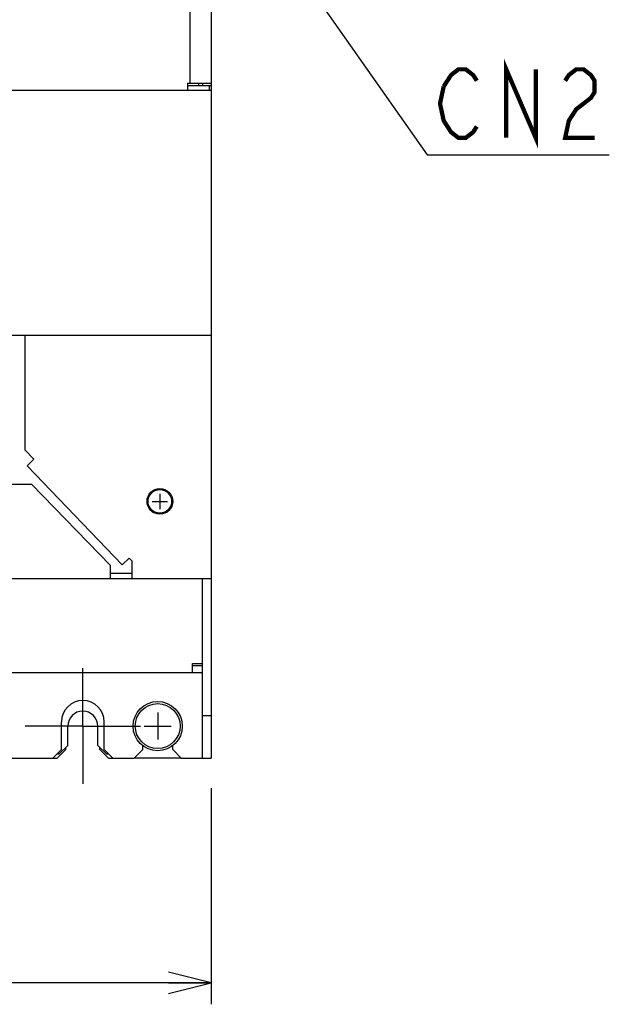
# Model space of a CAD drawing. Extents: x 159 to 2026, y 157 to 1386.
# Tile 12 of 32: x 1254 to 1392, y 588 to 819. Entities that reach past the tile are written whole.
import ezdxf

# ---------------------------------------------------------------- set-up
doc = ezdxf.new("R2010")
doc.units = 0
doc.header["$LTSCALE"] = 115.5
doc.linetypes.add('CENTER', pattern=[0.6, 0.375, -0.075, 0.075, -0.075])
doc.layers.get('0').update_dxf_attribs({"linetype": 'CONTINUOUS'})
for name, color, linetype in [('ALL_AXIS', 7, 'CONTINUOUS'), ('ALL_CURVE', 7, 'CONTINUOUS'), ('ALL_DIM', 7, 'CONTINUOUS'), ('ALL_FEATURES', 7, 'CONTINUOUS'), ('ALL_NOTE', 7, 'CONTINUOUS')]:
    doc.layers.add(name, color=color, linetype=linetype)
doc.dimstyles.get("Standard").update_dxf_attribs({"dimtxt": 2.5, "dimasz": 2.5, "dimexe": 1.25, "dimexo": 0.625, "dimtad": 1, "dimcen": 2.5, "dimazin": 3, "dimtfac": 1, "dimtmove": 0, "dimatfit": 3})

# ---------------------------------------------------------------- blocks, each defined once
blk = doc.blocks.new('_OPEN')
at = {"color": 0, "linetype": 'BYBLOCK'}
for p, q in [((0, 0), (-1, 0.25)), ((-1, -0.25), (0, 0)), ((-1, 0), (0, 0))]:
    blk.add_line(p, q, dxfattribs=at)
blk = doc.blocks.new('*D8')
at = {"layer": 'ALL_DIM', "color": 2, "linetype": 'CONTINUOUS'}
for p, q in [((1039, 639.33), (1039, 588.5)), ((1299, 639.02), (1299, 588.5)), ((1039, 593.5), (1169, 593.5)), ((1299, 593.5), (1169, 593.5))]:
    blk.add_line(p, q, dxfattribs=at)
at = {"layer": 'ALL_DIM', "color": 2, "linetype": 'CONTINUOUS', "xscale": 10, "yscale": 10, "zscale": 10, "rotation": 180}
blk.add_blockref('_OPEN', (1039, 593.5), dxfattribs=at)
at = {"layer": 'ALL_DIM', "color": 2, "linetype": 'CONTINUOUS', "xscale": 10, "yscale": 10, "zscale": 10}
blk.add_blockref('_OPEN', (1299, 593.5), dxfattribs=at)

msp = doc.modelspace()

# ---------------------------------------------------------------- linework, layer by layer
at = {"color": 2, "linetype": 'CONTINUOUS'}
msp.add_line((1294, 853.6), (1294, 803.7), dxfattribs=at)
at = {"color": 7, "linetype": 'CONTINUOUS'}
msp.add_line((1296.1, 803.2), (1296.1, 803.7), dxfattribs=at)
at = {"layer": 'ALL_AXIS', "color": 7, "linetype": 'CENTER'}
for q in [(1269, 667), (1255.5, 653.5), (1282.5, 653.5), (1269, 640)]:
    msp.add_line((1269, 653.5), q, dxfattribs=at)
at = {"layer": 'ALL_AXIS', "color": 7, "linetype": 'CONTINUOUS'}
for centre, radius in [((1287, 706), 3), ((1287, 706), 2.75), ((1286.5, 653.5), 5.75), ((1286.5, 653.5), 5.25)]:
    msp.add_circle(centre, radius, dxfattribs=at)
for centre, radius in [((1269, 654.5), 5), ((1269, 653.5), 3.5)]:
    msp.add_arc(centre, radius, 0, 180, dxfattribs=at)
at = {"layer": 'ALL_CURVE', "color": 40, "linetype": 'CONTINUOUS'}
for p, q in [((1287, 707.8), (1287, 704.2)), ((1285.2, 706), (1288.8, 706)), ((1286.5, 656.65), (1286.5, 650.35)), ((1283.35, 653.5), (1289.65, 653.5))]:
    msp.add_line(p, q, dxfattribs=at)
at = {"layer": 'ALL_FEATURES', "color": 3, "linetype": 'CONTINUOUS'}
for p, q in [((1299, 854.3), (1299, 803.2)), ((1293.5, 803.7), (1299, 803.7)), ((1293.5, 803.7), (1293.5, 802)), ((1299, 802), (1039, 802)), ((1299, 802), (1299, 646)), ((1161.747, 744.8), (1299, 744.8)), ((1255.5, 718), (1255.5, 744.8)), ((1255.5, 718), (1257.579, 715.838)), ((1255.993, 714.313), (1257.579, 715.838)), ((1278.221, 691.196), (1255.993, 714.313)), ((1081, 710), (1257, 710)), ((1275.5, 691), (1257, 710)), ((1278.221, 691.196), (1279.807, 692.721)), ((1279.807, 692.721), (1280.5, 692)), ((1275.5, 688), (1275.5, 691)), ((1280.5, 688), (1280.5, 692)), ((1039, 688), (1299, 688)), ((1294.6, 668.1), (1297, 668.1)), ((1294.6, 666), (1294.6, 668.1)), ((1041, 666), (1297, 666)), ((1292, 646), (1281, 646))]:
    msp.add_line(p, q, dxfattribs=at)
at = {"layer": 'ALL_FEATURES', "color": 7, "linetype": 'CONTINUOUS'}
for p, q in [((1293.5, 803.2), (1299, 803.2)), ((1297, 803.7), (1297, 803.2)), ((1298.5, 803.2), (1298.5, 802)), ((1299, 803.2), (1299, 802)), ((1275.5, 689.2), (1280.5, 689.2)), ((1297, 646), (1297, 688)), ((1297, 667.6), (1294.6, 667.6)), ((1297, 656), (1299, 656)), ((1264, 648), (1264, 654.5)), ((1265.5, 649), (1265.5, 653.5)), ((1272.5, 649), (1272.5, 653.5)), ((1274, 648), (1274, 654.5)), ((1263.5, 647), (1265.5, 649)), ((1272.5, 649), (1274.5, 647)), ((1283, 648), (1283, 648.968)), ((1290, 648), (1290, 648.968)), ((1262, 646), (1264, 648)), ((1263, 646), (1265, 648)), ((1263, 647), (1263.5, 647)), ((1265, 648), (1265, 648.5)), ((1273, 648), (1273, 648.5)), ((1273, 648), (1275, 646)), ((1274, 648), (1276, 646)), ((1274.5, 647), (1275, 647)), ((1281, 646), (1283, 648)), ((1290, 648), (1292, 646)), ((1075, 646), (1263, 646)), ((1275, 646), (1281, 646)), ((1292, 646), (1299, 646))]:
    msp.add_line(p, q, dxfattribs=at)
at = {"layer": 'ALL_NOTE', "color": 2, "linetype": 'CONTINUOUS'}
for p, q in [((1291.8, 869.008), (1349.5, 786.941)), ((1349.5, 786.941), (1350.75, 786.941)), ((1350.75, 786.941), (1392.03, 786.941))]:
    msp.add_line(p, q, dxfattribs=at)
at = {"layer": 'ALL_NOTE', "color": 2, "linetype": 'CONTINUOUS', "const_width": 1}
for points in [[(1367.95, 790.941), (1367.95, 806.941), (1374.83, 790.941), (1374.83, 806.941)], [(1353.33, 802.941), (1355.05, 805.607), (1356.77, 806.941), (1358.49, 806.941), (1360.21, 805.607), (1361.07, 804.274)], [(1381.71, 804.274), (1382.57, 805.607), (1384.29, 806.941), (1386.01, 806.941), (1387.73, 805.607), (1388.59, 804.274), (1388.59, 801.607), (1387.73, 800.274), (1386.01, 798.941), (1384.29, 797.607), (1382.57, 794.941), (1381.71, 790.941), (1388.59, 790.941)], [(1361.07, 793.607), (1360.21, 792.274), (1358.49, 790.941), (1356.77, 790.941), (1355.05, 792.274), (1354.19, 793.607), (1353.33, 794.941), (1352.47, 798.941), (1353.33, 802.941)]]:
    msp.add_lwpolyline(points, dxfattribs=at)

# ---------------------------------------------------------------- dimensions: what is measured, and where the dimension line sits
at = {"layer": 'ALL_DIM', "color": 2, "linetype": 'CONTINUOUS'}
dim = msp.add_linear_dim(base=(1299, 593.5), p1=(1039, 639.332), p2=(1299, 639.019), dimstyle='Standard', dxfattribs=at)
dim.commit()
dim.dimension.update_dxf_attribs({"geometry": '*D8', "text_midpoint": (1148.36, 597.5), "dimtype": 128})

doc.saveas('drawing.dxf')
